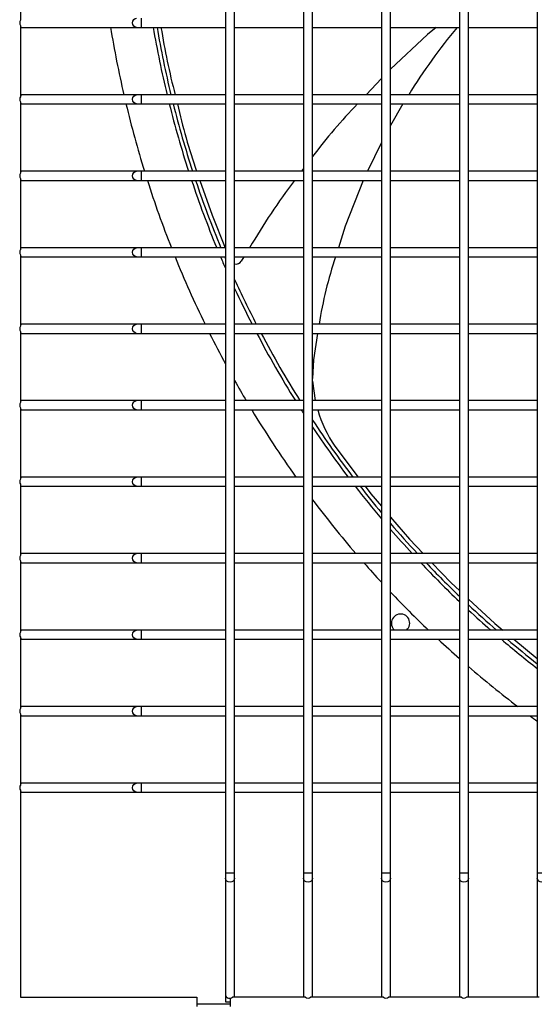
# Model space of a CAD drawing. Extents: x -90708 to 277869, y -117 to 207445.
# Tile 91 of 233: x -85108 to -84938, y 131481 to 131803. Entities that reach past the tile are written whole.
import ezdxf

# ---------------------------------------------------------------- set-up
doc = ezdxf.new("R2010")
doc.units = 0
doc.header["$MEASUREMENT"] = 0
doc.layers.add('ARQ - EQUIPO CONDENSADORA', color=40, linetype='CONTINUOUS')

msp = doc.modelspace()

# ---------------------------------------------------------------- linework, layer by layer
at = {"layer": 'ARQ - EQUIPO CONDENSADORA', "linetype": 'Continuous'}
for p, q in [((-85107.322, 131826.309), (-85107.322, 131803.008)), ((-85040.322, 131827.159), (-85040.322, 131802.159)), ((-85037.322, 131802.158), (-85037.322, 131827.158)), ((-85014.822, 131827.159), (-85014.822, 131802.159)), ((-85011.822, 131802.158), (-85011.822, 131827.158)), ((-84989.322, 131827.159), (-84989.322, 131802.159)), ((-84986.322, 131802.158), (-84986.322, 131827.158)), ((-84963.822, 131827.159), (-84963.822, 131802.159)), ((-84960.822, 131802.158), (-84960.822, 131827.158)), ((-84938.322, 131827.159), (-84938.322, 131802.159)), ((-85067.745, 131800.659), (-85067.745, 131803.659)), ((-85040.322, 131802.159), (-85040.322, 131777.159)), ((-85037.322, 131777.158), (-85037.322, 131802.158)), ((-85014.822, 131802.159), (-85014.822, 131777.159)), ((-85011.822, 131777.158), (-85011.822, 131802.158)), ((-84989.322, 131802.159), (-84989.322, 131777.159)), ((-84986.322, 131777.158), (-84986.322, 131802.158)), ((-84963.822, 131802.159), (-84963.822, 131777.159)), ((-84960.822, 131777.158), (-84960.822, 131802.158)), ((-84938.322, 131802.159), (-84938.322, 131777.159)), ((-85107.322, 131801.309), (-85107.322, 131778.008)), ((-85107.322, 131800.659), (-85106.822, 131800.659)), ((-85106.822, 131800.659), (-85069.423, 131800.659)), ((-85069.423, 131800.659), (-85067.745, 131800.659)), ((-85067.745, 131800.659), (-85040.322, 131800.659)), ((-85037.322, 131800.659), (-85014.822, 131800.659)), ((-85011.822, 131800.659), (-84989.322, 131800.659)), ((-84986.322, 131800.659), (-84963.822, 131800.659)), ((-84960.822, 131800.659), (-84938.322, 131800.659)), ((-84989.322, 131783.967), (-84994.341, 131778.659)), ((-85106.822, 131778.659), (-85107.322, 131778.659)), ((-85069.423, 131778.659), (-85106.822, 131778.659)), ((-85067.745, 131778.659), (-85069.423, 131778.659)), ((-85040.322, 131778.659), (-85067.745, 131778.659)), ((-85067.745, 131775.659), (-85067.745, 131778.659)), ((-85040.322, 131777.159), (-85040.322, 131752.159)), ((-85014.822, 131778.659), (-85037.322, 131778.659)), ((-85037.322, 131752.158), (-85037.322, 131777.158)), ((-85014.822, 131777.159), (-85014.822, 131752.159)), ((-84989.322, 131778.659), (-85011.822, 131778.659)), ((-85011.822, 131752.158), (-85011.822, 131777.158)), ((-84989.322, 131777.159), (-84989.322, 131752.159)), ((-84963.822, 131778.659), (-84986.322, 131778.659)), ((-84986.322, 131752.158), (-84986.322, 131777.158)), ((-84963.822, 131777.159), (-84963.822, 131752.159)), ((-84938.322, 131778.659), (-84960.822, 131778.659)), ((-84960.822, 131752.158), (-84960.822, 131777.158)), ((-84938.322, 131777.159), (-84938.322, 131752.159)), ((-85107.322, 131776.309), (-85107.322, 131753.008)), ((-85107.322, 131775.659), (-85106.822, 131775.659)), ((-85106.822, 131775.659), (-85069.423, 131775.659)), ((-85069.423, 131775.659), (-85067.745, 131775.659)), ((-85067.745, 131775.659), (-85040.322, 131775.659)), ((-85037.322, 131775.659), (-85014.822, 131775.659)), ((-85011.822, 131775.659), (-84989.322, 131775.659)), ((-84986.322, 131775.659), (-84963.822, 131775.659)), ((-84982.278, 131775.659), (-84986.322, 131768.598)), ((-84960.822, 131775.659), (-84938.322, 131775.659)), ((-84989.322, 131763.016), (-84993.84, 131753.659)), ((-85014.822, 131754.512), (-85015.475, 131753.659)), ((-85106.822, 131753.659), (-85107.322, 131753.659)), ((-85107.322, 131751.309), (-85107.322, 131728.008)), ((-85107.322, 131750.659), (-85106.822, 131750.659)), ((-85069.423, 131753.659), (-85106.822, 131753.659)), ((-85106.822, 131750.659), (-85069.423, 131750.659)), ((-85067.745, 131753.659), (-85069.423, 131753.659)), ((-85069.423, 131750.659), (-85067.745, 131750.659)), ((-85040.322, 131753.659), (-85067.745, 131753.659)), ((-85067.745, 131750.659), (-85067.745, 131753.659)), ((-85067.745, 131750.659), (-85040.322, 131750.659)), ((-85040.322, 131752.159), (-85040.322, 131727.159)), ((-85014.822, 131753.659), (-85037.322, 131753.659)), ((-85037.322, 131727.158), (-85037.322, 131752.158)), ((-85037.322, 131750.659), (-85014.822, 131750.659)), ((-85014.822, 131752.159), (-85014.822, 131727.159)), ((-84989.322, 131753.659), (-85011.822, 131753.659)), ((-85011.822, 131727.158), (-85011.822, 131752.158)), ((-85011.822, 131750.659), (-84989.322, 131750.659)), ((-84989.322, 131752.159), (-84989.322, 131727.159)), ((-84963.822, 131753.659), (-84986.322, 131753.659)), ((-84986.322, 131727.158), (-84986.322, 131752.158)), ((-84986.322, 131750.659), (-84963.822, 131750.659)), ((-84963.822, 131752.159), (-84963.822, 131727.159)), ((-84938.322, 131753.659), (-84960.822, 131753.659)), ((-84960.822, 131727.158), (-84960.822, 131752.158)), ((-84960.822, 131750.659), (-84938.322, 131750.659)), ((-84938.322, 131752.159), (-84938.322, 131727.159)), ((-85106.822, 131728.659), (-85107.322, 131728.659)), ((-85069.423, 131728.659), (-85106.822, 131728.659)), ((-85067.745, 131728.659), (-85069.423, 131728.659)), ((-85040.322, 131728.659), (-85067.745, 131728.659)), ((-85067.745, 131725.659), (-85067.745, 131728.659)), ((-85014.822, 131728.659), (-85037.322, 131728.659)), ((-84989.322, 131728.659), (-85011.822, 131728.659)), ((-84963.822, 131728.659), (-84986.322, 131728.659)), ((-84938.322, 131728.659), (-84960.822, 131728.659)), ((-85107.322, 131726.309), (-85107.322, 131703.008)), ((-85107.322, 131725.659), (-85106.822, 131725.659)), ((-85106.822, 131725.659), (-85069.423, 131725.659)), ((-85069.423, 131725.659), (-85067.745, 131725.659)), ((-85067.745, 131725.659), (-85040.322, 131725.659)), ((-85040.322, 131727.159), (-85040.322, 131702.159)), ((-85037.322, 131702.158), (-85037.322, 131727.158)), ((-85037.322, 131725.659), (-85014.822, 131725.659)), ((-85034.302, 131725.659), (-85035.157, 131724.279)), ((-85014.822, 131727.159), (-85014.822, 131702.159)), ((-85011.822, 131702.158), (-85011.822, 131727.158)), ((-85011.822, 131725.659), (-84989.322, 131725.659)), ((-84989.322, 131727.159), (-84989.322, 131702.159)), ((-84986.322, 131702.158), (-84986.322, 131727.158)), ((-84986.322, 131725.659), (-84963.822, 131725.659)), ((-84963.822, 131727.159), (-84963.822, 131702.159)), ((-84960.822, 131702.158), (-84960.822, 131727.158)), ((-84960.822, 131725.659), (-84938.322, 131725.659)), ((-84938.322, 131727.159), (-84938.322, 131702.159)), ((-85106.822, 131703.659), (-85107.322, 131703.659)), ((-85069.423, 131703.659), (-85106.822, 131703.659)), ((-85067.745, 131703.659), (-85069.423, 131703.659)), ((-85040.322, 131703.659), (-85067.745, 131703.659)), ((-85067.745, 131700.659), (-85067.745, 131703.659)), ((-85014.822, 131703.659), (-85037.322, 131703.659)), ((-84989.322, 131703.659), (-85011.822, 131703.659)), ((-84963.822, 131703.659), (-84986.322, 131703.659)), ((-84938.322, 131703.659), (-84960.822, 131703.659)), ((-85107.322, 131701.309), (-85107.322, 131678.008)), ((-85107.322, 131700.659), (-85106.822, 131700.659)), ((-85106.822, 131700.659), (-85069.423, 131700.659)), ((-85069.423, 131700.659), (-85067.745, 131700.659)), ((-85067.745, 131700.659), (-85040.322, 131700.659)), ((-85040.322, 131702.159), (-85040.322, 131677.159)), ((-85037.322, 131677.158), (-85037.322, 131702.158)), ((-85037.322, 131700.659), (-85014.822, 131700.659)), ((-85014.822, 131702.159), (-85014.822, 131677.159)), ((-85011.822, 131677.158), (-85011.822, 131702.158)), ((-85011.822, 131700.659), (-84989.322, 131700.659)), ((-85010.176, 131700.659), (-85011.558, 131692.035)), ((-84989.322, 131702.159), (-84989.322, 131677.159)), ((-84986.322, 131677.158), (-84986.322, 131702.158)), ((-84986.322, 131700.659), (-84963.822, 131700.659)), ((-84963.822, 131702.159), (-84963.822, 131677.159)), ((-84960.822, 131677.158), (-84960.822, 131702.158)), ((-84960.822, 131700.659), (-84938.322, 131700.659)), ((-84938.322, 131702.159), (-84938.322, 131677.159)), ((-85011.558, 131692.035), (-85011.822, 131685.896)), ((-85011.822, 131684.995), (-85011, 131678.659)), ((-85106.822, 131678.659), (-85107.322, 131678.659)), ((-85069.423, 131678.659), (-85106.822, 131678.659)), ((-85067.745, 131678.659), (-85069.423, 131678.659)), ((-85040.322, 131678.659), (-85067.745, 131678.659)), ((-85067.745, 131675.659), (-85067.745, 131678.659)), ((-85040.322, 131677.159), (-85040.322, 131652.159)), ((-85014.822, 131678.659), (-85037.322, 131678.659)), ((-85037.322, 131652.158), (-85037.322, 131677.158)), ((-85014.822, 131677.159), (-85014.822, 131652.159)), ((-84989.322, 131678.659), (-85011.822, 131678.659)), ((-85011.822, 131652.158), (-85011.822, 131677.158)), ((-84989.322, 131677.159), (-84989.322, 131652.159)), ((-84963.822, 131678.659), (-84986.322, 131678.659)), ((-84986.322, 131652.158), (-84986.322, 131677.158)), ((-84963.822, 131677.159), (-84963.822, 131652.159)), ((-84938.322, 131678.659), (-84960.822, 131678.659)), ((-84960.822, 131652.158), (-84960.822, 131677.158)), ((-84938.322, 131677.159), (-84938.322, 131652.159)), ((-85107.322, 131676.309), (-85107.322, 131653.008)), ((-85107.322, 131675.659), (-85106.822, 131675.659)), ((-85106.822, 131675.659), (-85069.423, 131675.659)), ((-85069.423, 131675.659), (-85067.745, 131675.659)), ((-85067.745, 131675.659), (-85040.322, 131675.659)), ((-85037.322, 131675.659), (-85014.822, 131675.659)), ((-85011.822, 131675.659), (-84989.322, 131675.659)), ((-84986.322, 131675.659), (-84963.822, 131675.659)), ((-84960.822, 131675.659), (-84938.322, 131675.659)), ((-85004.506, 131663.763), (-84996.883, 131653.659)), ((-85106.822, 131653.659), (-85107.322, 131653.659)), ((-85107.322, 131651.309), (-85107.322, 131628.008)), ((-85069.423, 131653.659), (-85106.822, 131653.659)), ((-85067.745, 131653.659), (-85069.423, 131653.659)), ((-85040.322, 131653.659), (-85067.745, 131653.659)), ((-85067.745, 131650.659), (-85067.745, 131653.659)), ((-85040.322, 131652.159), (-85040.322, 131627.159)), ((-85014.822, 131653.659), (-85037.322, 131653.659)), ((-85037.322, 131627.158), (-85037.322, 131652.158)), ((-85014.822, 131652.159), (-85014.822, 131627.159)), ((-84989.322, 131653.659), (-85011.822, 131653.659)), ((-85011.822, 131627.158), (-85011.822, 131652.158)), ((-84989.322, 131652.159), (-84989.322, 131627.159)), ((-84963.822, 131653.659), (-84986.322, 131653.659)), ((-84986.322, 131627.158), (-84986.322, 131652.158)), ((-84963.822, 131652.159), (-84963.822, 131627.159)), ((-84938.322, 131653.659), (-84960.822, 131653.659)), ((-84960.822, 131627.158), (-84960.822, 131652.158)), ((-84938.322, 131652.159), (-84938.322, 131627.159)), ((-85107.322, 131650.659), (-85106.822, 131650.659)), ((-85106.822, 131650.659), (-85069.423, 131650.659)), ((-85069.423, 131650.659), (-85067.745, 131650.659)), ((-85067.745, 131650.659), (-85040.322, 131650.659)), ((-85037.322, 131650.659), (-85014.822, 131650.659)), ((-85011.822, 131650.659), (-84989.322, 131650.659)), ((-84986.322, 131650.659), (-84963.822, 131650.659)), ((-84960.822, 131650.659), (-84938.322, 131650.659)), ((-85106.822, 131628.659), (-85107.322, 131628.659)), ((-85069.423, 131628.659), (-85106.822, 131628.659)), ((-85067.745, 131628.659), (-85069.423, 131628.659)), ((-85040.322, 131628.659), (-85067.745, 131628.659)), ((-85067.745, 131625.659), (-85067.745, 131628.659)), ((-85014.822, 131628.659), (-85037.322, 131628.659)), ((-84989.322, 131628.659), (-85011.822, 131628.659)), ((-84963.822, 131628.659), (-84986.322, 131628.659)), ((-84938.322, 131628.659), (-84960.822, 131628.659)), ((-85107.322, 131626.309), (-85107.322, 131603.008)), ((-85107.322, 131625.659), (-85106.822, 131625.659)), ((-85106.822, 131625.659), (-85069.423, 131625.659)), ((-85069.423, 131625.659), (-85067.745, 131625.659)), ((-85067.745, 131625.659), (-85040.322, 131625.659)), ((-85040.322, 131627.159), (-85040.322, 131602.159)), ((-85037.322, 131602.158), (-85037.322, 131627.158)), ((-85037.322, 131625.659), (-85014.822, 131625.659)), ((-85014.822, 131627.159), (-85014.822, 131602.159)), ((-85011.822, 131602.158), (-85011.822, 131627.158)), ((-85011.822, 131625.659), (-84989.322, 131625.659)), ((-84989.322, 131627.159), (-84989.322, 131602.159)), ((-84986.322, 131602.158), (-84986.322, 131627.158)), ((-84986.322, 131625.659), (-84963.822, 131625.659)), ((-84963.822, 131627.159), (-84963.822, 131602.159)), ((-84960.822, 131602.158), (-84960.822, 131627.158)), ((-84960.822, 131625.659), (-84938.322, 131625.659)), ((-84938.322, 131627.159), (-84938.322, 131602.159)), ((-85106.822, 131603.659), (-85107.322, 131603.659)), ((-85069.423, 131603.659), (-85106.822, 131603.659)), ((-85067.745, 131603.659), (-85069.423, 131603.659)), ((-85040.322, 131603.659), (-85067.745, 131603.659)), ((-85067.745, 131600.659), (-85067.745, 131603.659)), ((-85014.822, 131603.659), (-85037.322, 131603.659)), ((-84989.322, 131603.659), (-85011.822, 131603.659)), ((-84963.822, 131603.659), (-84986.322, 131603.659)), ((-84938.322, 131603.659), (-84960.822, 131603.659)), ((-85107.322, 131601.309), (-85107.322, 131578.008)), ((-85107.322, 131600.659), (-85106.822, 131600.659)), ((-85106.822, 131600.659), (-85069.423, 131600.659)), ((-85069.423, 131600.659), (-85067.745, 131600.659)), ((-85067.745, 131600.659), (-85040.322, 131600.659)), ((-85040.322, 131602.159), (-85040.322, 131577.159)), ((-85037.322, 131577.158), (-85037.322, 131602.158)), ((-85037.322, 131600.659), (-85014.822, 131600.659)), ((-85014.822, 131602.159), (-85014.822, 131577.159)), ((-85011.822, 131577.158), (-85011.822, 131602.158)), ((-85011.822, 131600.659), (-84989.322, 131600.659)), ((-84989.322, 131602.159), (-84989.322, 131577.159)), ((-84986.322, 131577.158), (-84986.322, 131602.158)), ((-84986.322, 131600.659), (-84963.822, 131600.659)), ((-84963.822, 131602.159), (-84963.822, 131577.159)), ((-84960.822, 131577.158), (-84960.822, 131602.158)), ((-84960.822, 131600.659), (-84938.322, 131600.659)), ((-84945.969, 131600.659), (-84938.322, 131594.357)), ((-84938.322, 131602.159), (-84938.322, 131577.159)), ((-85106.822, 131578.659), (-85107.322, 131578.659)), ((-85069.423, 131578.659), (-85106.822, 131578.659)), ((-85067.745, 131578.659), (-85069.423, 131578.659)), ((-85040.322, 131578.659), (-85067.745, 131578.659)), ((-85067.745, 131575.659), (-85067.745, 131578.659)), ((-85040.322, 131577.159), (-85040.322, 131552.159)), ((-85014.822, 131578.659), (-85037.322, 131578.659)), ((-85037.322, 131552.158), (-85037.322, 131577.158)), ((-85014.822, 131577.159), (-85014.822, 131552.159)), ((-84989.322, 131578.659), (-85011.822, 131578.659)), ((-85011.822, 131552.158), (-85011.822, 131577.158)), ((-84989.322, 131577.159), (-84989.322, 131552.159)), ((-84963.822, 131578.659), (-84986.322, 131578.659)), ((-84986.322, 131552.158), (-84986.322, 131577.158)), ((-84963.822, 131577.159), (-84963.822, 131552.159)), ((-84938.322, 131578.659), (-84960.822, 131578.659)), ((-84960.822, 131552.158), (-84960.822, 131577.158)), ((-84938.322, 131577.159), (-84938.322, 131552.159)), ((-85107.322, 131576.309), (-85107.322, 131553.008)), ((-85107.322, 131575.659), (-85106.822, 131575.659)), ((-85106.822, 131575.659), (-85069.423, 131575.659)), ((-85069.423, 131575.659), (-85067.745, 131575.659)), ((-85067.745, 131575.659), (-85040.322, 131575.659)), ((-85037.322, 131575.659), (-85014.822, 131575.659)), ((-85011.822, 131575.659), (-84989.322, 131575.659)), ((-84986.322, 131575.659), (-84963.822, 131575.659)), ((-84960.822, 131575.659), (-84938.322, 131575.659)), ((-85106.822, 131553.659), (-85107.322, 131553.659)), ((-85107.322, 131551.309), (-85107.322, 131483.659)), ((-85069.423, 131553.659), (-85106.822, 131553.659)), ((-85067.745, 131553.659), (-85069.423, 131553.659)), ((-85040.322, 131553.659), (-85067.745, 131553.659)), ((-85067.745, 131550.659), (-85067.745, 131553.659)), ((-85040.322, 131552.159), (-85040.322, 131524.209)), ((-85014.822, 131553.659), (-85037.322, 131553.659)), ((-85037.322, 131524.209), (-85037.322, 131552.158)), ((-85014.822, 131552.159), (-85014.822, 131524.209)), ((-84989.322, 131553.659), (-85011.822, 131553.659)), ((-85011.822, 131524.209), (-85011.822, 131552.158)), ((-84989.322, 131552.159), (-84989.322, 131524.209)), ((-84963.822, 131553.659), (-84986.322, 131553.659)), ((-84986.322, 131524.209), (-84986.322, 131552.158)), ((-84963.822, 131552.159), (-84963.822, 131524.209)), ((-84938.322, 131553.659), (-84960.822, 131553.659)), ((-84960.822, 131524.209), (-84960.822, 131552.158)), ((-84938.322, 131552.159), (-84938.322, 131524.209)), ((-85107.322, 131550.659), (-85106.822, 131550.659)), ((-85106.822, 131550.659), (-85069.423, 131550.659)), ((-85069.423, 131550.659), (-85067.745, 131550.659)), ((-85067.745, 131550.659), (-85040.322, 131550.659)), ((-85037.322, 131550.659), (-85014.822, 131550.659)), ((-85011.822, 131550.659), (-84989.322, 131550.659)), ((-84986.322, 131550.659), (-84963.822, 131550.659)), ((-84960.822, 131550.659), (-84938.322, 131550.659)), ((-85040.322, 131524.209), (-85040.322, 131522.532)), ((-85038.822, 131524.209), (-85040.322, 131524.209)), ((-85040.322, 131522.532), (-85040.322, 131484.159)), ((-85037.322, 131524.209), (-85038.822, 131524.209)), ((-85037.322, 131522.532), (-85037.322, 131524.209)), ((-85037.322, 131484.159), (-85037.322, 131522.532)), ((-85014.822, 131524.209), (-85014.822, 131522.532)), ((-85013.322, 131524.209), (-85014.822, 131524.209)), ((-85014.822, 131522.532), (-85014.822, 131484.159)), ((-85011.822, 131524.209), (-85013.322, 131524.209)), ((-85011.822, 131522.532), (-85011.822, 131524.209)), ((-85011.822, 131484.159), (-85011.822, 131522.532)), ((-84989.322, 131524.209), (-84989.322, 131522.532)), ((-84987.822, 131524.209), (-84989.322, 131524.209)), ((-84989.322, 131522.532), (-84989.322, 131484.159)), ((-84986.322, 131524.209), (-84987.822, 131524.209)), ((-84986.322, 131522.532), (-84986.322, 131524.209)), ((-84986.322, 131484.159), (-84986.322, 131522.532)), ((-84963.822, 131524.209), (-84963.822, 131522.532)), ((-84962.322, 131524.209), (-84963.822, 131524.209)), ((-84963.822, 131522.532), (-84963.822, 131484.159)), ((-84960.822, 131524.209), (-84962.322, 131524.209)), ((-84960.822, 131522.532), (-84960.822, 131524.209)), ((-84960.822, 131484.159), (-84960.822, 131522.532)), ((-84938.322, 131524.209), (-84938.322, 131522.532)), ((-84936.822, 131524.209), (-84938.322, 131524.209)), ((-84938.322, 131522.532), (-84938.322, 131484.159)), ((-85107.322, 131483.659), (-85049.665, 131483.659)), ((-85049.665, 131483.659), (-85049.665, 131480.659)), ((-85040.322, 131484.159), (-85040.322, 131482.159)), ((-85014.171, 131483.659), (-85037.972, 131483.659)), ((-85037.322, 131483.659), (-85037.322, 131484.159)), ((-85014.822, 131484.159), (-85014.822, 131483.659)), ((-84988.671, 131483.659), (-85012.472, 131483.659)), ((-85011.822, 131483.659), (-85011.822, 131484.159)), ((-84989.322, 131484.159), (-84989.322, 131483.659)), ((-84963.171, 131483.659), (-84986.972, 131483.659)), ((-84986.322, 131483.659), (-84986.322, 131484.159)), ((-84963.822, 131484.159), (-84963.822, 131483.659)), ((-84937.671, 131483.659), (-84961.472, 131483.659)), ((-84960.822, 131483.659), (-84960.822, 131484.159)), ((-84938.322, 131484.159), (-84938.322, 131483.659)), ((-85038.822, 131481.41), (-85049.665, 131481.41)), ((-85040.322, 131482.159), (-85038.822, 131482.159)), ((-85038.822, 131483.344), (-85038.822, 131482.159)), ((-85038.822, 131482.159), (-85038.822, 131480.659))]:
    msp.add_line(p, q, dxfattribs=at)
at = {"layer": 'ARQ - EQUIPO CONDENSADORA', "linetype": 'Continuous', "flags": 128}
for points in [[(-85069.423, 131800.659), (-85069.904, 131800.773), (-85070.312, 131801.098), (-85070.585, 131801.585), (-85070.681, 131802.159), (-85070.585, 131802.733), (-85070.312, 131803.22), (-85069.904, 131803.545), (-85069.423, 131803.659)], [(-84971.456, 131800.659), (-84974.24, 131798.342), (-84986.322, 131787.005)], [(-85069.423, 131775.659), (-85069.904, 131775.773), (-85070.312, 131776.098), (-85070.585, 131776.585), (-85070.681, 131777.159), (-85070.585, 131777.733), (-85070.312, 131778.22), (-85069.904, 131778.545), (-85069.423, 131778.659)], [(-85069.423, 131750.659), (-85069.904, 131750.773), (-85070.312, 131751.098), (-85070.585, 131751.585), (-85070.681, 131752.159), (-85070.585, 131752.733), (-85070.312, 131753.22), (-85069.904, 131753.545), (-85069.423, 131753.659)], [(-85048.702, 131750.659), (-85044.691, 131739.235), (-85040.406, 131728.659)], [(-84995.286, 131750.659), (-85001.169, 131735.713), (-85003.359, 131728.659)], [(-85069.423, 131725.659), (-85069.904, 131725.773), (-85070.312, 131726.098), (-85070.585, 131726.585), (-85070.681, 131727.159), (-85070.585, 131727.733), (-85070.312, 131728.22), (-85069.904, 131728.545), (-85069.423, 131728.659)], [(-85069.423, 131700.659), (-85069.904, 131700.773), (-85070.312, 131701.098), (-85070.585, 131701.585), (-85070.681, 131702.159), (-85070.585, 131702.733), (-85070.312, 131703.22), (-85069.904, 131703.545), (-85069.423, 131703.659)], [(-85069.423, 131675.659), (-85069.904, 131675.773), (-85070.312, 131676.098), (-85070.585, 131676.585), (-85070.681, 131677.159), (-85070.585, 131677.733), (-85070.312, 131678.22), (-85069.904, 131678.545), (-85069.423, 131678.659)], [(-85069.423, 131650.659), (-85069.904, 131650.773), (-85070.312, 131651.098), (-85070.585, 131651.585), (-85070.681, 131652.159), (-85070.585, 131652.733), (-85070.312, 131653.22), (-85069.904, 131653.545), (-85069.423, 131653.659)], [(-84994.62, 131650.659), (-84992.79, 131648.233), (-84989.322, 131644.152)], [(-84986.322, 131640.622), (-84980.161, 131633.373), (-84975.653, 131628.659)], [(-85069.423, 131625.659), (-85069.904, 131625.773), (-85070.312, 131626.098), (-85070.585, 131626.585), (-85070.681, 131627.159), (-85070.585, 131627.733), (-85070.312, 131628.22), (-85069.904, 131628.545), (-85069.423, 131628.659)], [(-84972.785, 131625.659), (-84966.542, 131619.13), (-84963.822, 131616.599)], [(-84960.822, 131613.808), (-84952.266, 131605.849), (-84949.609, 131603.659)], [(-85069.423, 131600.659), (-85069.904, 131600.773), (-85070.312, 131601.098), (-85070.585, 131601.585), (-85070.681, 131602.159), (-85070.585, 131602.733), (-85070.312, 131603.22), (-85069.904, 131603.545), (-85069.423, 131603.659)], [(-85069.423, 131575.659), (-85069.904, 131575.773), (-85070.312, 131576.098), (-85070.585, 131576.585), (-85070.681, 131577.159), (-85070.585, 131577.733), (-85070.312, 131578.22), (-85069.904, 131578.545), (-85069.423, 131578.659)], [(-85069.423, 131550.659), (-85069.904, 131550.773), (-85070.312, 131551.098), (-85070.585, 131551.585), (-85070.681, 131552.159), (-85070.585, 131552.733), (-85070.312, 131553.22), (-85069.904, 131553.545), (-85069.423, 131553.659)], [(-85038.822, 131521.274), (-85039.396, 131521.37), (-85039.882, 131521.642), (-85040.207, 131522.051), (-85040.322, 131522.532)], [(-85037.322, 131522.532), (-85037.436, 131522.051), (-85037.761, 131521.642), (-85038.248, 131521.37), (-85038.822, 131521.274)], [(-85013.322, 131521.274), (-85013.896, 131521.37), (-85014.382, 131521.642), (-85014.707, 131522.051), (-85014.822, 131522.532)], [(-85011.822, 131522.532), (-85011.936, 131522.051), (-85012.261, 131521.642), (-85012.748, 131521.37), (-85013.322, 131521.274)], [(-84987.822, 131521.274), (-84988.396, 131521.37), (-84988.882, 131521.642), (-84989.207, 131522.051), (-84989.322, 131522.532)], [(-84986.322, 131522.532), (-84986.436, 131522.051), (-84986.761, 131521.642), (-84987.248, 131521.37), (-84987.822, 131521.274)], [(-84962.322, 131521.274), (-84962.896, 131521.37), (-84963.382, 131521.642), (-84963.707, 131522.051), (-84963.822, 131522.532)], [(-84960.822, 131522.532), (-84960.936, 131522.051), (-84961.261, 131521.642), (-84961.748, 131521.37), (-84962.322, 131521.274)], [(-84936.822, 131521.274), (-84937.396, 131521.37), (-84937.882, 131521.642), (-84938.207, 131522.051), (-84938.322, 131522.532)]]:
    msp.add_lwpolyline(points, dxfattribs=at)
at = {"layer": 'ARQ - EQUIPO CONDENSADORA', "linetype": 'Continuous'}
for centre, radius, start, end in [((-85106.331, 131802.159), 1.305, 139.37511, 220.62489), ((-85106.777, 131801.283), 0.625, 209.4935, 265.92861), ((-84731.323, 131857.66), 351.25, 189.33929, 192.99781), ((-84731.323, 131857.66), 337.5, 189.7234, 193.53722), ((-84731.323, 131857.66), 336.25, 189.75989, 193.58851), ((-84834.992, 131836.809), 229.29, 189.07107, 194.6911), ((-84817.78, 131678.215), 191.143, 140.1643, 148.2987), ((-85106.331, 131777.159), 1.305, 139.37511, 220.62489), ((-85106.777, 131778.035), 0.625, 94.07139, 150.5065), ((-85106.777, 131776.283), 0.625, 209.4935, 265.92861), ((-84731.323, 131857.66), 351.25, 193.50056, 197.22281), ((-84731.323, 131857.66), 337.5, 194.06166, 197.94784), ((-84731.323, 131857.66), 336.25, 194.11501, 198.01685), ((-84872.392, 131816.24), 188.08, 192.46033, 199.43489), ((-84862.579, 131646.438), 186.587, 136.16796, 143.11607), ((-85106.331, 131752.159), 1.305, 139.37511, 220.62489), ((-85106.777, 131753.035), 0.625, 94.07139, 150.5065), ((-85106.777, 131751.283), 0.625, 209.4935, 265.92861), ((-84731.323, 131857.66), 351.25, 197.73586, 201.5469), ((-84731.323, 131857.66), 337.5, 198.48401, 202.47158), ((-84731.323, 131857.66), 336.25, 198.55523, 202.55971), ((-84821.447, 131603.849), 245.148, 143.21162, 149.39481), ((-85106.777, 131728.035), 0.625, 94.07139, 150.5065), ((-85106.331, 131727.159), 1.305, 139.37511, 220.62489), ((-85106.777, 131726.283), 0.625, 209.4935, 265.92861), ((-84731.323, 131857.66), 351.25, 202.07399, 206.0042), ((-84731.323, 131857.66), 337.5, 203.02384, 203.71568), ((-84731.323, 131857.66), 336.25, 203.11438, 203.22605), ((-84881.039, 131683.717), 130.193, 161.20703, 171.18935), ((-85036.862, 131725.267), 1.971, 256.51257, 329.90465), ((-84731.323, 131857.66), 336.25, 204.48992, 207.25784), ((-84731.323, 131857.66), 337.5, 204.9517, 207.14856), ((-85106.331, 131702.159), 1.305, 139.37511, 220.62489), ((-85106.777, 131703.035), 0.625, 94.07139, 150.5065), ((-85106.777, 131701.283), 0.625, 209.4935, 265.92861), ((-84731.323, 131857.66), 351.25, 206.54996, 208.3923), ((-84731.323, 131857.66), 337.5, 207.7224, 212.03068), ((-84731.323, 131857.66), 336.25, 207.83439, 212.16403), ((-84731.323, 131857.66), 351.25, 209.40493, 210.63795), ((-85106.331, 131677.159), 1.305, 139.37511, 220.62489), ((-85106.777, 131678.035), 0.625, 94.07139, 150.5065), ((-85106.777, 131676.283), 0.625, 209.4935, 265.92861), ((-84731.323, 131857.66), 351.25, 211.20839, 215.50583), ((-84731.323, 131857.66), 337.5, 212.63343, 212.86019), ((-84974.298, 131685.326), 37.115, 195.0983, 215.52074), ((-84731.323, 131857.66), 336.25, 213.4676, 217.35087), ((-84731.323, 131857.66), 337.5, 213.78726, 217.18909), ((-85106.331, 131652.159), 1.305, 139.37511, 220.62489), ((-85106.777, 131653.035), 0.625, 94.07139, 150.5065), ((-85106.777, 131651.283), 0.625, 209.4935, 265.92861), ((-84731.323, 131857.66), 351.25, 216.10924, 216.18503), ((-84731.323, 131857.66), 337.5, 217.83113, 220.14267), ((-84731.323, 131857.66), 336.25, 217.99672, 219.88945), ((-84731.323, 131857.66), 351.25, 217.00589, 220.68955), ((-84731.323, 131857.66), 336.25, 220.68005, 222.92527), ((-84731.323, 131857.66), 337.5, 220.92632, 222.72821), ((-85106.777, 131628.035), 0.625, 94.07139, 150.5065), ((-85106.331, 131627.159), 1.305, 139.37511, 220.62489), ((-85106.777, 131626.283), 0.625, 209.4935, 265.92861), ((-84731.323, 131857.66), 351.25, 221.3381, 222.7336), ((-84731.323, 131857.66), 337.5, 223.42547, 226.45802), ((-84731.323, 131857.66), 336.25, 223.6274, 226.25525), ((-84731.323, 131857.66), 351.25, 223.44992, 226.31388), ((-84731.323, 131857.66), 336.25, 226.95874, 229.05975), ((-84731.323, 131857.66), 337.5, 227.15659, 228.81572), ((-84983.053, 131605.93), 3, 310.79998, 180), ((-84983.053, 131605.93), 3, 180, 229.20002), ((-85106.331, 131602.159), 1.305, 139.37511, 220.62489), ((-85106.777, 131603.035), 0.625, 94.07139, 150.50649), ((-85106.777, 131601.283), 0.625, 209.4935, 265.92861), ((-84731.323, 131857.66), 351.25, 227.02704, 228.55362), ((-84731.323, 131857.66), 337.5, 229.59524, 232.1693), ((-84731.323, 131857.66), 336.25, 229.84611, 232.00371), ((-84731.323, 131857.66), 351.25, 229.20323, 232.59003), ((-85106.331, 131577.159), 1.305, 139.37511, 220.62489), ((-85106.777, 131578.035), 0.625, 94.07139, 150.5065), ((-85106.777, 131576.283), 0.625, 209.4935, 265.92861), ((-84731.323, 131857.66), 351.25, 233.40311, 233.89116), ((-85106.331, 131552.159), 1.305, 139.37511, 220.62489), ((-85106.777, 131553.035), 0.625, 94.07139, 150.5065), ((-85106.777, 131551.283), 0.625, 209.4935, 265.92861), ((-85039.06, 131484.693), 1.37, 202.96575, 280.03425), ((-85038.84, 131484.698), 1.353, 270.76116, 309.86373), ((-85037.945, 131484.203), 0.625, 299.47624, 355.94587), ((-85014.198, 131484.203), 0.625, 184.0714, 240.5065), ((-85013.322, 131484.649), 1.305, 229.37511, 310.62489), ((-85012.446, 131484.203), 0.625, 299.4935, 355.9286), ((-84988.698, 131484.203), 0.625, 184.0714, 240.5065), ((-84987.822, 131484.649), 1.305, 229.37511, 310.62489), ((-84986.946, 131484.203), 0.625, 299.4935, 355.92861), ((-84963.198, 131484.203), 0.625, 184.07139, 240.5065), ((-84962.322, 131484.649), 1.305, 229.37511, 310.62489), ((-84961.446, 131484.203), 0.625, 299.4935, 355.92861), ((-84937.698, 131484.203), 0.625, 184.07139, 240.5065)]:
    msp.add_arc(centre, radius, start, end, dxfattribs=at)

doc.saveas('drawing.dxf')
